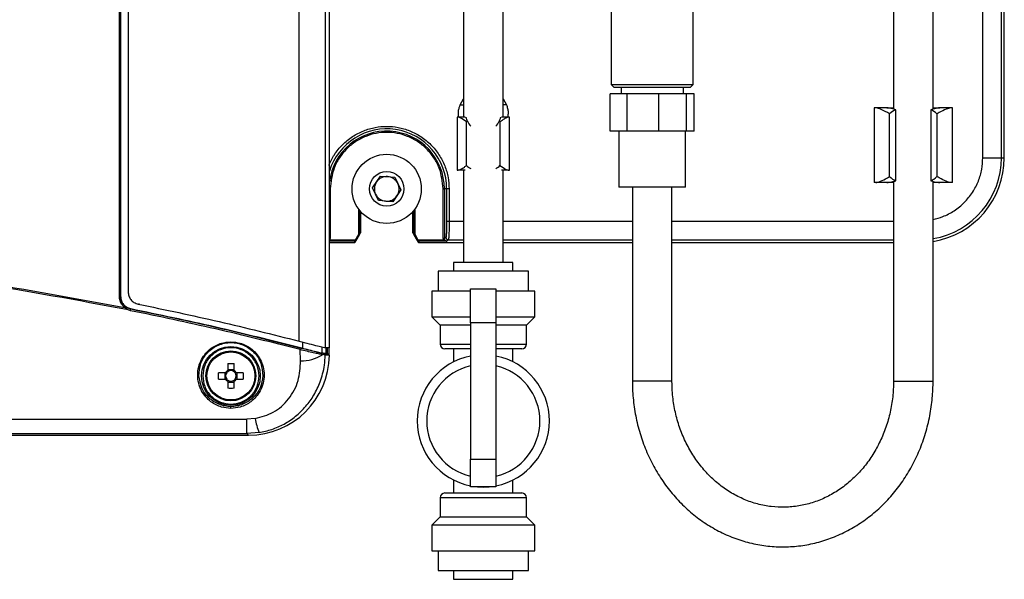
# Model space of a CAD drawing. Header units: inches. Extents: x 0.4 to 16.8, y 0 to 10.8.
# Tile 10 of 104: x 6.599 to 7.376, y 3.764 to 4.206. Entities that reach past the tile are written whole.
import ezdxf

# ---------------------------------------------------------------- set-up
doc = ezdxf.new("R2010")
doc.units = ezdxf.units.IN
doc.header["$MEASUREMENT"] = 0

msp = doc.modelspace()

# ---------------------------------------------------------------- linework, layer by layer
at = {"color": 7, "linetype": 'Continuous'}
for p, q in [((6.81936, 3.95233), (6.81936, 4.72916)), ((6.84006, 3.94721), (6.84006, 4.73427)), ((6.84319, 3.94701), (6.84319, 4.73448)), ((6.67748, 3.98741), (6.67748, 4.69408)), ((6.67838, 3.98741), (6.67838, 4.69408)), ((6.6784, 3.98743), (6.6784, 4.69405)), ((6.68432, 4.69027), (6.68432, 3.99122)), ((7.35916, 4.09714), (7.35916, 4.58435)), ((7.37391, 4.09714), (7.37391, 4.58435)), ((7.37614, 4.09714), (7.37614, 4.58435)), ((7.28865, 4.54597), (7.28865, 4.1355)), ((7.3199, 4.13552), (7.3199, 4.54599)), ((6.94908, 4.50561), (6.94908, 4.12913)), ((6.98033, 4.12913), (6.98033, 4.50561)), ((7.06559, 4.21648), (7.06559, 4.15497)), ((7.13055, 4.15497), (7.13055, 4.21648)), ((7.06559, 4.15497), (7.06805, 4.15251)), ((7.06559, 4.15497), (7.13055, 4.15497)), ((7.12809, 4.15251), (7.06805, 4.15251)), ((7.07347, 4.15251), (7.07347, 4.14758)), ((7.12268, 4.14758), (7.12268, 4.15251)), ((7.12809, 4.15251), (7.13055, 4.15497)), ((7.06491, 4.11806), (7.06491, 4.14758)), ((7.07826, 4.14758), (7.06491, 4.14758)), ((7.07826, 4.11806), (7.07826, 4.14758)), ((7.10321, 4.14758), (7.07826, 4.14758)), ((7.10321, 4.11806), (7.10321, 4.14758)), ((7.12516, 4.14758), (7.10321, 4.14758)), ((7.12516, 4.11806), (7.12516, 4.14758)), ((7.13124, 4.14758), (7.12516, 4.14758)), ((7.13124, 4.11806), (7.13124, 4.14758)), ((6.94646, 4.13897), (6.94908, 4.14356)), ((6.94646, 4.13897), (6.94908, 4.13897)), ((6.98033, 4.14356), (6.98296, 4.13897)), ((6.98296, 4.13897), (6.98033, 4.13897)), ((7.27327, 4.13651), (7.27327, 4.07746)), ((7.27475, 4.13651), (7.27327, 4.13651)), ((7.28344, 4.13651), (7.27475, 4.13651)), ((7.28331, 4.13651), (7.28865, 4.13651)), ((7.3199, 4.13651), (7.32511, 4.13651)), ((7.3338, 4.13651), (7.32511, 4.13651)), ((7.33528, 4.13651), (7.3338, 4.13651)), ((7.33528, 4.07746), (7.33528, 4.13651)), ((6.94404, 4.12913), (6.94404, 4.0873)), ((6.94496, 4.12913), (6.94404, 4.12913)), ((6.95033, 4.12913), (6.94496, 4.12913)), ((6.94502, 4.12944), (6.94502, 4.13159)), ((6.9454, 4.12944), (6.94502, 4.12944)), ((6.98445, 4.12913), (6.97909, 4.12913)), ((6.98439, 4.12944), (6.98401, 4.12944)), ((6.98439, 4.12944), (6.98439, 4.13159)), ((6.98538, 4.12913), (6.98445, 4.12913)), ((6.98538, 4.0873), (6.98538, 4.12913)), ((7.28561, 4.08218), (7.28561, 4.13179)), ((7.2905, 4.07893), (7.2905, 4.13504)), ((7.31805, 4.13504), (7.31805, 4.07893)), ((7.32294, 4.13179), (7.32294, 4.08218)), ((6.95156, 4.09105), (6.95156, 4.12538)), ((6.97786, 4.12538), (6.97786, 4.09105)), ((7.07826, 4.11806), (7.06491, 4.11806)), ((7.07175, 4.11806), (7.07175, 4.07376)), ((7.10321, 4.11806), (7.07826, 4.11806)), ((7.12516, 4.11806), (7.10321, 4.11806)), ((7.1244, 4.07376), (7.1244, 4.11806)), ((7.13124, 4.11806), (7.12516, 4.11806)), ((7.35916, 4.09714), (7.37391, 4.09714)), ((7.37391, 4.09714), (7.37614, 4.09714)), ((6.8772, 4.07341), (6.88357, 4.08269)), ((6.88357, 4.08269), (6.8948, 4.08182)), ((6.94404, 4.0873), (6.94496, 4.0873)), ((6.95033, 4.0873), (6.94496, 4.0873)), ((6.94908, 4.0873), (6.94908, 4.01438)), ((6.98445, 4.0873), (6.97909, 4.0873)), ((6.98033, 4.01438), (6.98033, 4.0873)), ((6.98445, 4.0873), (6.98538, 4.0873)), ((6.8948, 4.08182), (6.89965, 4.07166)), ((7.27475, 4.07746), (7.27327, 4.07746)), ((7.28344, 4.07746), (7.27475, 4.07746)), ((7.28865, 4.07746), (7.28328, 4.07746)), ((7.28865, 4.07845), (7.28865, 3.92072)), ((7.3199, 3.92072), (7.3199, 4.07847)), ((7.32511, 4.07746), (7.3199, 4.07746)), ((7.3338, 4.07746), (7.32511, 4.07746)), ((7.33528, 4.07746), (7.3338, 4.07746)), ((6.84384, 4.07253), (6.84319, 4.07253)), ((6.84384, 4.07253), (6.84384, 4.03324)), ((6.88206, 4.06325), (6.8772, 4.07341)), ((6.89965, 4.07166), (6.89329, 4.06238)), ((6.93302, 4.07253), (6.934, 4.07253)), ((6.93302, 4.03324), (6.93302, 4.07253)), ((6.934, 4.07253), (6.934, 4.03324)), ((6.93579, 4.07253), (6.934, 4.07253)), ((6.93579, 4.07253), (6.93579, 4.04717)), ((6.93775, 4.07253), (6.93579, 4.07253)), ((6.93775, 4.07253), (6.93775, 4.04717)), ((7.1244, 4.07376), (7.07175, 4.07376)), ((7.08245, 4.07376), (7.08245, 3.92072)), ((7.1137, 3.92072), (7.1137, 4.07376)), ((6.89329, 4.06238), (6.88206, 4.06325)), ((6.86604, 4.05689), (6.86604, 4.03665)), ((6.86702, 4.05557), (6.86702, 4.03665)), ((6.86801, 4.03835), (6.86801, 4.0544)), ((6.90885, 4.0544), (6.90885, 4.03835)), ((6.90983, 4.03665), (6.90983, 4.05557)), ((6.91082, 4.03665), (6.91082, 4.05689)), ((6.93579, 4.04717), (6.93775, 4.04717)), ((6.93775, 4.04717), (6.94908, 4.04717)), ((6.98033, 4.04717), (7.08245, 4.04717)), ((7.1137, 4.04717), (7.28865, 4.04717)), ((6.86604, 4.03665), (6.86345, 4.03216)), ((6.8643, 4.03167), (6.86689, 4.03616)), ((6.86604, 4.03665), (6.86702, 4.03665)), ((6.86689, 4.03616), (6.86604, 4.03665)), ((6.86689, 4.03616), (6.86787, 4.03786)), ((6.86702, 4.03665), (6.86801, 4.03835)), ((6.90885, 4.03835), (6.90983, 4.03665)), ((6.90899, 4.03786), (6.90997, 4.03616)), ((6.90983, 4.03665), (6.91082, 4.03665)), ((6.91082, 4.03665), (6.90997, 4.03616)), ((6.90997, 4.03616), (6.91256, 4.03167)), ((6.91341, 4.03216), (6.91082, 4.03665)), ((6.84384, 4.03324), (6.84319, 4.03324)), ((6.84319, 4.0302), (6.86288, 4.0302)), ((6.84364, 4.03216), (6.84384, 4.03324)), ((6.84364, 4.03118), (6.84364, 4.03216)), ((6.86345, 4.03216), (6.84364, 4.03216)), ((6.86345, 4.03118), (6.84364, 4.03118)), ((6.86288, 4.0302), (6.86345, 4.03118)), ((6.86345, 4.03118), (6.86345, 4.03216)), ((6.8643, 4.03167), (6.86345, 4.03216)), ((6.86374, 4.03069), (6.8643, 4.03167)), ((6.91341, 4.03216), (6.91256, 4.03167)), ((6.91256, 4.03167), (6.91312, 4.03069)), ((6.93322, 4.03216), (6.91341, 4.03216)), ((6.91341, 4.03216), (6.91341, 4.03118)), ((6.91341, 4.03118), (6.91397, 4.0302)), ((6.93322, 4.03118), (6.91341, 4.03118)), ((6.91397, 4.0302), (6.94908, 4.0302)), ((6.934, 4.03324), (6.93302, 4.03324)), ((6.93302, 4.03324), (6.93322, 4.03216)), ((6.93322, 4.03118), (6.93322, 4.03216)), ((6.9344, 4.03168), (6.93322, 4.03216)), ((6.934, 4.03324), (6.93515, 4.0344)), ((6.93457, 4.03185), (6.9344, 4.03168)), ((6.93712, 4.03243), (6.93597, 4.03128)), ((6.93712, 4.03243), (6.94908, 4.03243)), ((6.98033, 4.03243), (7.08245, 4.03243)), ((6.98033, 4.0302), (7.08245, 4.0302)), ((7.1137, 4.03243), (7.28865, 4.03243)), ((7.1137, 4.0302), (7.28865, 4.0302)), ((6.94127, 4.01438), (6.94127, 4.00751)), ((6.96471, 4.01438), (6.94127, 4.01438)), ((6.98815, 4.01438), (6.96471, 4.01438)), ((6.98815, 4.00751), (6.98815, 4.01438)), ((6.92908, 4.00751), (6.92908, 3.99188)), ((6.96471, 4.00751), (6.92908, 4.00751)), ((7.00033, 4.00751), (6.96471, 4.00751)), ((7.00033, 3.99188), (7.00033, 4.00751)), ((6.92408, 3.99188), (6.92408, 3.97157)), ((6.95471, 3.99188), (6.92408, 3.99188)), ((6.95471, 3.96683), (6.95471, 3.99364)), ((6.95471, 3.99364), (6.97471, 3.99364)), ((6.97471, 3.99364), (6.97471, 3.96683)), ((7.00533, 3.99188), (6.97471, 3.99188)), ((7.00533, 3.97157), (7.00533, 3.99188)), ((6.67748, 3.98741), (6.67838, 3.98741)), ((6.67838, 3.98741), (6.6784, 3.98743)), ((6.69316, 3.98157), (6.69251, 3.98157)), ((6.68285, 3.97761), (6.68157, 3.97895)), ((6.68334, 3.97888), (6.68209, 3.97972)), ((6.6861, 3.9764), (6.68285, 3.97761)), ((6.6863, 3.97778), (6.68334, 3.97888)), ((6.68632, 3.9778), (6.6863, 3.97778)), ((6.92408, 3.97157), (6.93065, 3.96501)), ((6.92408, 3.97157), (6.95471, 3.97157)), ((6.97471, 3.96683), (6.95471, 3.96683)), ((6.95471, 3.96683), (6.95471, 3.85927)), ((6.97471, 3.97157), (7.00533, 3.97157)), ((6.97471, 3.96683), (6.97471, 3.85927)), ((6.99877, 3.96501), (7.00533, 3.97157)), ((6.93065, 3.96501), (6.93065, 3.95001)), ((6.95471, 3.96501), (6.93065, 3.96501)), ((6.99877, 3.96501), (6.97471, 3.96501)), ((6.99877, 3.95001), (6.99877, 3.96501)), ((6.7654, 3.95123), (6.7654, 3.95179)), ((6.82206, 3.95167), (6.82206, 3.94658)), ((6.93065, 3.95001), (6.95471, 3.95001)), ((6.97471, 3.95001), (6.99877, 3.95001)), ((6.82036, 3.93674), (6.82, 3.94567)), ((6.83924, 3.94235), (6.83705, 3.9428)), ((6.83756, 3.94279), (6.83756, 3.94789)), ((6.83924, 3.94235), (6.84242, 3.94212)), ((6.84068, 3.94259), (6.84068, 3.94717)), ((6.84152, 3.94712), (6.84152, 3.94236)), ((6.84154, 3.94236), (6.84154, 3.94712)), ((6.84281, 3.94703), (6.84281, 3.94212)), ((6.95471, 3.94626), (6.9344, 3.94626)), ((6.94127, 3.94626), (6.94127, 3.93601)), ((6.99502, 3.94626), (6.97471, 3.94626)), ((6.98815, 3.93601), (6.98815, 3.94626)), ((6.76286, 3.93466), (6.76286, 3.92917)), ((6.76793, 3.92917), (6.76793, 3.93466)), ((6.83997, 3.94134), (6.83766, 3.94168)), ((6.84315, 3.94116), (6.83997, 3.94134)), ((6.76113, 3.92743), (6.75563, 3.92743)), ((6.75563, 3.92236), (6.75563, 3.92743)), ((6.76056, 3.92743), (6.76056, 3.92236)), ((6.76793, 3.92974), (6.76286, 3.92974)), ((6.77516, 3.92743), (6.76967, 3.92743)), ((6.77024, 3.92236), (6.77024, 3.92743)), ((6.77516, 3.92743), (6.77516, 3.92236)), ((6.75563, 3.92236), (6.76113, 3.92236)), ((6.76286, 3.92063), (6.76286, 3.91513)), ((6.76286, 3.92006), (6.76793, 3.92006)), ((6.76793, 3.91513), (6.76793, 3.92063)), ((6.76967, 3.92236), (6.77516, 3.92236)), ((7.1137, 3.92072), (7.08245, 3.92072)), ((7.28865, 3.92072), (7.3199, 3.92072)), ((6.7654, 3.89931), (6.7654, 3.90071)), ((5.65524, 3.89074), (6.77811, 3.89074)), ((6.7847, 3.89126), (6.77811, 3.89074)), ((6.77811, 3.87945), (6.77811, 3.89074)), ((6.78762, 3.88021), (6.77811, 3.87945)), ((5.65393, 3.87814), (6.77942, 3.87814)), ((5.65524, 3.87945), (6.77811, 3.87945)), ((6.77811, 3.87945), (6.77942, 3.87814)), ((6.95471, 3.85927), (6.97471, 3.85927)), ((6.95471, 3.83739), (6.95471, 3.85927)), ((6.97471, 3.85927), (6.97471, 3.83739)), ((6.94127, 3.84275), (6.94127, 3.83251)), ((6.98815, 3.83251), (6.98815, 3.84275)), ((6.97471, 3.83739), (6.95471, 3.83739)), ((6.93065, 3.82876), (6.93065, 3.81376)), ((6.99877, 3.82876), (6.93065, 3.82876)), ((6.9344, 3.83251), (6.99502, 3.83251)), ((6.99877, 3.81376), (6.99877, 3.82876)), ((6.93065, 3.81376), (6.92408, 3.80719)), ((6.93065, 3.81376), (6.99877, 3.81376)), ((7.00533, 3.80719), (6.99877, 3.81376)), ((6.92408, 3.80719), (6.92408, 3.78688)), ((7.00533, 3.80719), (6.92408, 3.80719)), ((7.00533, 3.78688), (7.00533, 3.80719)), ((6.92408, 3.78688), (7.00533, 3.78688)), ((6.92908, 3.78688), (6.92908, 3.77126)), ((7.00033, 3.77126), (7.00033, 3.78688)), ((6.92908, 3.77126), (7.00033, 3.77126)), ((6.94127, 3.77126), (6.94127, 3.76438)), ((6.98815, 3.76438), (6.98815, 3.77126)), ((6.94127, 3.76438), (6.98815, 3.76438))]:
    msp.add_line(p, q, dxfattribs=at)
for centre, radius in [((6.88843, 4.07253), 0.02731), ((6.88843, 4.07253), 0.01366), ((6.7654, 3.9249), 0.02321), ((6.7654, 3.9249), 0.01969), ((6.7654, 3.9249), 0.01896)]:
    msp.add_circle(centre, radius, dxfattribs=at)
for centre, radius, start, end in [((6.96471, 4.13159), 0.01378, 204.09082, 223.81401), ((6.96471, 4.13159), 0.01378, 316.18599, 335.90918), ((6.88843, 4.07253), 0.04736, 0, 162.7906), ((6.88843, 4.07253), 0.04557, 0, 173.07398), ((7.3092, 4.09714), 0.06694, 279.20079, 0), ((7.3092, 4.09714), 0.06471, 279.52116, 0), ((6.88843, 4.07253), 0.00975, 85.56126, 145.56126), ((6.88843, 4.07253), 0.00975, 25.56126, 85.56126), ((6.88843, 4.07253), 0.00975, 145.56126, 205.56126), ((6.88843, 4.07253), 0.00975, 325.56126, 25.56126), ((6.88843, 4.07253), 0.00975, 205.56126, 265.56126), ((6.88843, 4.07253), 0.00975, 265.56126, 325.56126), ((6.86605, 4.03664), 0.000975, 330.00869, 0.28456), ((6.91081, 4.03664), 0.000975, 179.71544, 209.99131), ((6.86345, 4.03216), 0.000982, 269.88374, 329.98016), ((6.91341, 4.03216), 0.000982, 210.01984, 270.11626), ((6.93712, 4.0344), 0.00197, 180.1836, 269.8164), ((6.67908, 3.9812), 0.00336, 317.88224, 333.7996), ((6.68147, 3.97887), 0.00187, 317.60062, 0.29709), ((6.6819, 3.97769), 0.00439, 342.8655, 1.12806), ((6.9344, 3.95001), 0.00375, 180, 270), ((6.99502, 3.95001), 0.00375, 270, 0), ((6.8168, 3.94696), 0.00345, 338.02966, 1.29904), ((6.83675, 3.94191), 0.000938, 345.76279, 71.29402), ((6.83898, 3.9414), 0.000983, 356.6654, 74.65381), ((6.21668, 1.64389), 2.38189, 74.76912, 74.81245), ((6.82091, 3.96759), 0.03086, 268.98205, 302.87356), ((6.96471, 3.88938), 0.05219, 101.04715, 258.95285), ((6.96471, 3.88938), 0.05219, 281.04715, 78.95285), ((6.7654, 3.9249), 0.00497, 120.68693, 149.31307), ((6.7654, 3.9249), 0.00419, 142.7589, 217.2411), ((6.7654, 3.9249), 0.00419, 127.2411, 142.7589), ((6.7654, 3.9249), 0.00419, 52.7589, 127.2411), ((6.7654, 3.9249), 0.00497, 30.68693, 59.31307), ((6.7654, 3.9249), 0.00419, 37.2411, 52.7589), ((6.7654, 3.9249), 0.00419, 322.7589, 37.2411), ((6.96471, 3.88938), 0.04469, 102.93093, 257.06907), ((6.96471, 3.88938), 0.04469, 282.93093, 77.06907), ((6.7654, 3.9249), 0.00497, 210.68693, 239.31307), ((6.7654, 3.9249), 0.00419, 217.2411, 232.7589), ((6.7654, 3.9249), 0.00419, 232.7589, 307.2411), ((6.7654, 3.9249), 0.00497, 300.68693, 329.31307), ((6.7654, 3.9249), 0.00419, 307.2411, 322.7589), ((6.82873, 3.89697), 0.0444, 187.38962, 202.17849), ((6.96471, 3.88938), 0.05219, 264.98226, 275.01774), ((6.9344, 3.82876), 0.00375, 90, 180), ((6.99502, 3.82876), 0.00375, 0, 90)]:
    msp.add_arc(centre, radius, start, end, dxfattribs=at)
for centre, major_axis, ratio, start_param, end_param in [((7.29713, 4.10944), (0, 0.02707), 0.754213, 0.331016, 0.59985), ((7.31142, 4.10944), (0, 0.02707), 0.754213, 5.683335, 5.95217), ((6.95966, 4.11437), (0, 0.01476), 0.824958, 0.666978, 0.728473), ((6.96975, 4.11437), (0, 0.01476), 0.824958, 5.554712, 5.616207), ((6.95966, 4.10206), (0, 0.01476), 0.824958, 2.413119, 2.727703), ((6.96975, 4.10206), (0, 0.01476), 0.824958, 3.555482, 3.870066), ((7.29713, 4.10452), (0, 0.02707), 0.754213, 2.541743, 2.810577), ((7.31142, 4.10452), (0, 0.02707), 0.754213, 3.472608, 3.741443), ((6.86702, 4.03835), (-0.000495, -0.000857), 0.994552, 1.570796, 2.096764), ((6.90984, 4.03835), (-0.000495, 0.000857), 0.994552, 1.044829, 1.570796), ((6.86288, 4.03118), (-0.000493, -0.000854), 0.998174, 0.522808, 1.570796), ((6.91397, 4.03118), (-0.000493, 0.000854), 0.998174, 1.570796, 2.618785), ((6.68573, 1.64389), (2.35097, 0), 0.979895, 1.504836, 1.506167), ((6.68664, 1.64389), (2.35558, 0), 0.979895, 1.504289, 1.505622), ((6.77893, 3.94237), (0.04558, -0.04558), 0.992433, 5.501585, 7.053576)]:
    msp.add_ellipse(centre, major_axis=major_axis, ratio=ratio, start_param=start_param, end_param=end_param, dxfattribs=at)
for points, knots in [([(6.94502, 4.13159), (6.94505, 4.13235), (6.94509, 4.13387), (6.94558, 4.13657), (6.9462, 4.13826), (6.94646, 4.13897)], [0, 0, 0, 0, 0.366058, 0.732583, 1, 1, 1, 1]), ([(6.98296, 4.13897), (6.9833, 4.13799), (6.98399, 4.13603), (6.98435, 4.13341), (6.98438, 4.13213), (6.98439, 4.13159)], [0, 0, 0, 0, 0.365782, 0.73211, 1, 1, 1, 1]), ([(7.28561, 4.13179), (7.28326, 4.13302), (7.27903, 4.13525), (7.27594, 4.13645), (7.27492, 4.1365), (7.27475, 4.13651)], [0, 0, 0, 0, 0.512637, 0.922604, 1, 1, 1, 1]), ([(7.2905, 4.13504), (7.28871, 4.13553), (7.28586, 4.13631), (7.2841, 4.13646), (7.28344, 4.13651)], [0, 0, 0, 0, 0.628919, 1, 1, 1, 1]), ([(7.32511, 4.13651), (7.32392, 4.13636), (7.32204, 4.13612), (7.31914, 4.13533), (7.31805, 4.13504)], [0, 0, 0, 0, 0.627825, 1, 1, 1, 1]), ([(7.3338, 4.13651), (7.33269, 4.13627), (7.33049, 4.13578), (7.32624, 4.13349), (7.32356, 4.1321), (7.32294, 4.13179)], [0, 0, 0, 0, 0.436721, 0.870339, 1, 1, 1, 1]), ([(6.95156, 4.12538), (6.94991, 4.12657), (6.94714, 4.12858), (6.94559, 4.12897), (6.94496, 4.12913)], [0, 0, 0, 0, 0.593971, 1, 1, 1, 1]), ([(6.95213, 4.12597), (6.95183, 4.12679), (6.95123, 4.12842), (6.95116, 4.12909), (6.95115, 4.12912), (6.95115, 4.12913)], [0, 0, 0, 0, 0.459877, 0.918266, 1, 1, 1, 1]), ([(6.97827, 4.12913), (6.97826, 4.12899), (6.97825, 4.12871), (6.97762, 4.1269), (6.97729, 4.12597)], [0, 0, 0, 0, 0.482865, 1, 1, 1, 1]), ([(6.98445, 4.12913), (6.98384, 4.12898), (6.98262, 4.12867), (6.98013, 4.12702), (6.97845, 4.12581), (6.97786, 4.12538)], [0, 0, 0, 0, 0.395439, 0.788149, 1, 1, 1, 1]), ([(6.84281, 4.09115), (6.84414, 4.09401), (6.84691, 4.09995), (6.85333, 4.10765), (6.86118, 4.11407), (6.87003, 4.11865), (6.87922, 4.12129), (6.88843, 4.12213), (6.89763, 4.12129), (6.90683, 4.11865), (6.91567, 4.11407), (6.92355, 4.10766), (6.92997, 4.09977), (6.93452, 4.09093), (6.93726, 4.08174), (6.93759, 4.07554), (6.93775, 4.07253)], [0, 0, 0, 0, 0.069556, 0.144477, 0.219397, 0.292761, 0.363196, 0.429651, 0.496106, 0.566541, 0.639905, 0.714826, 0.789746, 0.86311, 0.933545, 1, 1, 1, 1]), ([(6.93302, 4.07253), (6.93242, 4.07814), (6.9315, 4.08677), (6.92594, 4.09715), (6.92019, 4.10429), (6.91305, 4.11008), (6.90267, 4.11547), (6.88843, 4.1182), (6.87419, 4.11547), (6.86381, 4.11008), (6.85667, 4.10429), (6.85091, 4.09715), (6.84535, 4.08677), (6.84444, 4.07814), (6.84384, 4.07253)], [0, 0, 0, 0, 0.119728, 0.18418, 0.25, 0.31582, 0.380272, 0.5, 0.619728, 0.68418, 0.75, 0.81582, 0.880272, 1, 1, 1, 1]), ([(6.94496, 4.0873), (6.94558, 4.08745), (6.9468, 4.08776), (6.94929, 4.0894), (6.95097, 4.09062), (6.95156, 4.09105)], [0, 0, 0, 0, 0.395439, 0.788149, 1, 1, 1, 1]), ([(6.97786, 4.09105), (6.97951, 4.08986), (6.98228, 4.08785), (6.98382, 4.08746), (6.98445, 4.0873)], [0, 0, 0, 0, 0.593971, 1, 1, 1, 1]), ([(7.3199, 4.04847), (7.3225, 4.04912), (7.32836, 4.05057), (7.33678, 4.0551), (7.34478, 4.06155), (7.35128, 4.06955), (7.35589, 4.0785), (7.35867, 4.08782), (7.359, 4.09409), (7.35916, 4.09714)], [0, 0, 0, 0, 0.1184264, 0.2676343, 0.4200087, 0.5723831, 0.721591, 0.8648434, 1, 1, 1, 1]), ([(7.27475, 4.07746), (7.27586, 4.0777), (7.27806, 4.07819), (7.28231, 4.08048), (7.28499, 4.08186), (7.28561, 4.08218)], [0, 0, 0, 0, 0.436721, 0.870339, 1, 1, 1, 1]), ([(7.3338, 4.07746), (7.33269, 4.0777), (7.33049, 4.07819), (7.32624, 4.08048), (7.32356, 4.08186), (7.32294, 4.08218)], [0, 0, 0, 0, 0.436721, 0.870339, 1, 1, 1, 1]), ([(7.28344, 4.07746), (7.28463, 4.07761), (7.28651, 4.07785), (7.28942, 4.07863), (7.2905, 4.07893)], [0, 0, 0, 0, 0.627825, 1, 1, 1, 1]), ([(7.31805, 4.07893), (7.31985, 4.07844), (7.32269, 4.07766), (7.32445, 4.07751), (7.32511, 4.07746)], [0, 0, 0, 0, 0.628919, 1, 1, 1, 1]), ([(6.93579, 4.04717), (6.93578, 4.04561), (6.93576, 4.04237), (6.93561, 4.03816), (6.9354, 4.03516), (6.93523, 4.03465), (6.93515, 4.0344)], [0, 0, 0, 0, 0.240624, 0.499781, 0.759074, 1, 1, 1, 1]), ([(6.93775, 4.04717), (6.93774, 4.04536), (6.93772, 4.04162), (6.93759, 4.03701), (6.93742, 4.03426), (6.93726, 4.03282), (6.93717, 4.03257), (6.93712, 4.03243)], [0, 0, 0, 0, 0.24323, 0.499091, 0.714497, 0.848586, 1, 1, 1, 1]), ([(6.84364, 4.03216), (6.84346, 4.03211), (6.84317, 4.03201), (6.84291, 4.03189), (6.84281, 4.03184)], [0, 0, 0, 0, 0.596524, 1, 1, 1, 1]), ([(6.93597, 4.03128), (6.93562, 4.03125), (6.9351, 4.03122), (6.93408, 4.03119), (6.9335, 4.03118), (6.93322, 4.03118)], [0, 0, 0, 0, 0.49919, 0.75554, 1, 1, 1, 1]), ([(6.934, 4.03324), (6.93401, 4.03311), (6.93402, 4.03285), (6.93418, 4.03235), (6.93442, 4.03205), (6.93457, 4.03185)], [0, 0, 0, 0, 0.2611263, 0.5151463, 1, 1, 1, 1]), ([(6.93597, 4.03128), (6.93567, 4.0313), (6.93512, 4.03135), (6.93463, 4.03158), (6.9344, 4.03168)], [0, 0, 0, 0, 0.54231, 1, 1, 1, 1]), ([(6.93457, 4.03185), (6.93477, 4.0317), (6.93507, 4.03146), (6.93557, 4.0313), (6.93583, 4.03129), (6.93597, 4.03128)], [0, 0, 0, 0, 0.484854, 0.738874, 1, 1, 1, 1]), ([(6.21668, 4.02519), (6.25547, 4.02464), (6.33316, 4.02353), (6.44959, 4.01443), (6.56602, 4.00034), (6.64296, 3.9861), (6.68157, 3.97895)], [0, 0, 0, 0, 0.248342, 0.497387, 0.74774, 1, 1, 1, 1]), ([(6.21668, 4.02415), (6.2556, 4.0236), (6.33354, 4.02248), (6.45031, 4.01332), (6.56704, 3.99913), (6.64415, 3.9848), (6.68285, 3.97761)], [0, 0, 0, 0, 0.2484707, 0.4975499, 0.7478598, 1, 1, 1, 1]), ([(6.68432, 3.99122), (6.68443, 3.99012), (6.68465, 3.98793), (6.68632, 3.98504), (6.68887, 3.98265), (6.69111, 3.98195), (6.69229, 3.98157)], [0, 0, 0, 0, 0.2417048, 0.483349, 0.7267298, 1, 1, 1, 1]), ([(6.68157, 3.97895), (6.68096, 3.97949), (6.67976, 3.98058), (6.67849, 3.98268), (6.67763, 3.98498), (6.67753, 3.9866), (6.67748, 3.98741)], [0, 0, 0, 0, 0.250429, 0.500399, 0.750025, 1, 1, 1, 1]), ([(6.68209, 3.97972), (6.68154, 3.98022), (6.68045, 3.98121), (6.67929, 3.98311), (6.67852, 3.9852), (6.67842, 3.98667), (6.67838, 3.98741)], [0, 0, 0, 0, 0.250978, 0.500472, 0.750637, 1, 1, 1, 1]), ([(6.6784, 3.98743), (6.67851, 3.98633), (6.67873, 3.98413), (6.68041, 3.98122), (6.68295, 3.97885), (6.68516, 3.97816), (6.68632, 3.9778)], [0, 0, 0, 0, 0.243946, 0.487905, 0.732412, 1, 1, 1, 1]), ([(6.69229, 3.98157), (6.71358, 3.97713), (6.75618, 3.96823), (6.79829, 3.95763), (6.81936, 3.95233)], [0, 0, 0, 0, 0.499783, 1, 1, 1, 1]), ([(6.82, 3.94567), (6.7978, 3.95127), (6.75343, 3.96246), (6.70854, 3.97175), (6.6861, 3.9764)], [0, 0, 0, 0, 0.500336, 1, 1, 1, 1]), ([(6.82025, 3.94704), (6.79801, 3.95264), (6.75363, 3.96384), (6.70871, 3.97314), (6.6863, 3.97778)], [0, 0, 0, 0, 0.500879, 1, 1, 1, 1]), ([(6.68632, 3.9778), (6.70906, 3.97308), (6.75458, 3.96366), (6.79956, 3.95228), (6.82206, 3.94658)], [0, 0, 0, 0, 0.4997515, 1, 1, 1, 1]), ([(6.7654, 3.89931), (6.76291, 3.89952), (6.75722, 3.9), (6.75042, 3.9036), (6.74535, 3.90832), (6.74197, 3.91325), (6.73971, 3.91912), (6.73891, 3.92555), (6.73971, 3.93198), (6.74197, 3.93786), (6.74535, 3.94279), (6.75042, 3.9475), (6.75722, 3.9511), (6.76291, 3.95158), (6.7654, 3.95179)], [0, 0, 0, 0, 0.085984, 0.196865, 0.263523, 0.337354, 0.417019, 0.5, 0.582981, 0.662646, 0.736477, 0.803135, 0.914016, 1, 1, 1, 1]), ([(6.74018, 3.9249), (6.74043, 3.92829), (6.74091, 3.93499), (6.74572, 3.94241), (6.75093, 3.94688), (6.75543, 3.94935), (6.76029, 3.95093), (6.76371, 3.95113), (6.7654, 3.95123)], [0, 0, 0, 0, 0.261182, 0.515879, 0.64296, 0.761701, 0.882217, 1, 1, 1, 1]), ([(6.7654, 3.95179), (6.76788, 3.95158), (6.77357, 3.9511), (6.78038, 3.9475), (6.78545, 3.94279), (6.78883, 3.93786), (6.79109, 3.93198), (6.79189, 3.92555), (6.79109, 3.91912), (6.78883, 3.91325), (6.78545, 3.90832), (6.78038, 3.9036), (6.77357, 3.9), (6.76788, 3.89952), (6.7654, 3.89931)], [0, 0, 0, 0, 0.085984, 0.196865, 0.263523, 0.337354, 0.417019, 0.5, 0.582981, 0.662646, 0.736477, 0.803135, 0.914016, 1, 1, 1, 1]), ([(6.7654, 3.95123), (6.76709, 3.95113), (6.7705, 3.95093), (6.77536, 3.94935), (6.77987, 3.94688), (6.78508, 3.94241), (6.78988, 3.93499), (6.79037, 3.92829), (6.79061, 3.9249)], [0, 0, 0, 0, 0.117786, 0.238299, 0.357045, 0.484121, 0.738818, 1, 1, 1, 1]), ([(6.81936, 3.95233), (6.82202, 3.95164), (6.82733, 3.95027), (6.83392, 3.9486), (6.83862, 3.94746), (6.83959, 3.94729), (6.84006, 3.94721)], [0, 0, 0, 0, 0.256031, 0.51226, 0.762992, 1, 1, 1, 1]), ([(6.78763, 3.9249), (6.78733, 3.92769), (6.78687, 3.93199), (6.7841, 3.93717), (6.78123, 3.94073), (6.77767, 3.94361), (6.7725, 3.9463), (6.7654, 3.94766), (6.7583, 3.9463), (6.75312, 3.94361), (6.74956, 3.94073), (6.74669, 3.93717), (6.74392, 3.93199), (6.74347, 3.92769), (6.74317, 3.9249)], [0, 0, 0, 0, 0.119728, 0.18418, 0.25, 0.31582, 0.380272, 0.5, 0.619728, 0.68418, 0.75, 0.81582, 0.880272, 1, 1, 1, 1]), ([(6.83766, 3.94168), (6.83669, 3.94186), (6.83477, 3.94224), (6.83056, 3.94316), (6.82561, 3.9443), (6.82187, 3.94521), (6.82, 3.94567)], [0, 0, 0, 0, 0.249078, 0.499164, 0.748278, 1, 1, 1, 1]), ([(6.83705, 3.9428), (6.83613, 3.94301), (6.8343, 3.94345), (6.83031, 3.94445), (6.8256, 3.94565), (6.82204, 3.94657), (6.82025, 3.94704)], [0, 0, 0, 0, 0.249076, 0.499152, 0.748285, 1, 1, 1, 1]), ([(6.83756, 3.94279), (6.83706, 3.94288), (6.83605, 3.94307), (6.83172, 3.94413), (6.82678, 3.94537), (6.82329, 3.94627), (6.82206, 3.94658)], [0, 0, 0, 0, 0.2800091, 0.5598425, 0.8445035, 1, 1, 1, 1]), ([(6.84315, 3.94116), (6.84315, 3.94121), (6.84314, 3.94132), (6.8431, 3.94148), (6.84304, 3.94163), (6.84295, 3.94177), (6.84284, 3.94189), (6.84267, 3.94203), (6.84252, 3.94208), (6.84242, 3.94212)], [0, 0, 0, 0, 0.125927, 0.251824, 0.37772, 0.503614, 0.629506, 0.755397, 1, 1, 1, 1]), ([(6.7847, 3.89126), (6.78961, 3.89259), (6.79993, 3.89539), (6.81192, 3.90648), (6.81953, 3.92087), (6.82009, 3.93149), (6.82036, 3.93674)], [0, 0, 0, 0, 0.226825, 0.477552, 0.741882, 1, 1, 1, 1]), ([(6.78762, 3.88021), (6.79103, 3.88092), (6.79791, 3.88236), (6.80768, 3.88676), (6.81681, 3.89285), (6.82476, 3.90061), (6.83134, 3.90982), (6.83551, 3.91859), (6.83802, 3.92666), (6.83949, 3.9337), (6.8398, 3.93872), (6.83997, 3.94134)], [0, 0, 0, 0, 0.116836, 0.23525, 0.359338, 0.488965, 0.613915, 0.749217, 0.824664, 0.908253, 1, 1, 1, 1]), ([(6.76206, 3.92743), (6.76184, 3.92743), (6.76152, 3.92743), (6.76122, 3.92743), (6.76113, 3.92743)], [0, 0, 0, 0, 0.701141, 1, 1, 1, 1]), ([(6.76286, 3.92917), (6.76286, 3.92891), (6.76286, 3.92861), (6.76286, 3.92829), (6.76286, 3.92823)], [0, 0, 0, 0, 0.831414, 1, 1, 1, 1]), ([(6.76793, 3.92823), (6.76793, 3.92845), (6.76793, 3.92877), (6.76793, 3.92908), (6.76793, 3.92917)], [0, 0, 0, 0, 0.701141, 1, 1, 1, 1]), ([(6.76967, 3.92743), (6.76941, 3.92743), (6.76911, 3.92743), (6.76879, 3.92743), (6.76873, 3.92743)], [0, 0, 0, 0, 0.831414, 1, 1, 1, 1]), ([(6.7654, 3.90071), (6.7638, 3.9008), (6.76057, 3.90098), (6.75432, 3.90288), (6.7474, 3.90741), (6.74163, 3.91543), (6.74067, 3.92171), (6.74018, 3.9249)], [0, 0, 0, 0, 0.118172, 0.238771, 0.483399, 0.738045, 1, 1, 1, 1]), ([(6.74317, 3.9249), (6.74347, 3.9221), (6.74392, 3.9178), (6.74669, 3.91262), (6.74956, 3.90907), (6.75312, 3.90618), (6.7583, 3.90349), (6.7654, 3.90213), (6.7725, 3.90349), (6.77767, 3.90618), (6.78123, 3.90907), (6.7841, 3.91262), (6.78687, 3.9178), (6.78733, 3.9221), (6.78763, 3.9249)], [0, 0, 0, 0, 0.119728, 0.18418, 0.25, 0.31582, 0.380272, 0.5, 0.619728, 0.68418, 0.75, 0.81582, 0.880272, 1, 1, 1, 1]), ([(6.76113, 3.92236), (6.76138, 3.92236), (6.76168, 3.92236), (6.76201, 3.92236), (6.76206, 3.92236)], [0, 0, 0, 0, 0.831414, 1, 1, 1, 1]), ([(6.76286, 3.92156), (6.76286, 3.92134), (6.76286, 3.92102), (6.76286, 3.92072), (6.76286, 3.92063)], [0, 0, 0, 0, 0.701141, 1, 1, 1, 1]), ([(6.79061, 3.9249), (6.79013, 3.92171), (6.78917, 3.91543), (6.7834, 3.90741), (6.77648, 3.90288), (6.77023, 3.90098), (6.767, 3.9008), (6.7654, 3.90071)], [0, 0, 0, 0, 0.261955, 0.516601, 0.761229, 0.881831, 1, 1, 1, 1]), ([(6.76793, 3.92063), (6.76793, 3.92088), (6.76793, 3.92118), (6.76793, 3.92151), (6.76793, 3.92156)], [0, 0, 0, 0, 0.831414, 1, 1, 1, 1]), ([(6.76873, 3.92236), (6.76896, 3.92236), (6.76928, 3.92236), (6.76958, 3.92236), (6.76967, 3.92236)], [0, 0, 0, 0, 0.701141, 1, 1, 1, 1]), ([(7.08245, 3.92072), (7.08249, 3.91809), (7.08261, 3.91069), (7.08393, 3.89858), (7.08682, 3.88459), (7.09109, 3.87102), (7.09669, 3.85805), (7.10355, 3.84583), (7.11158, 3.8345), (7.1207, 3.82421), (7.13079, 3.81509), (7.14172, 3.80724), (7.15336, 3.80076), (7.16556, 3.79573), (7.17818, 3.79219), (7.19106, 3.7902), (7.20405, 3.78977), (7.21699, 3.79089), (7.22974, 3.79355), (7.24213, 3.79773), (7.25404, 3.80336), (7.26532, 3.81038), (7.27584, 3.81871), (7.28547, 3.82826), (7.29411, 3.83891), (7.30165, 3.85055), (7.30799, 3.86303), (7.31307, 3.8762), (7.31681, 3.88992), (7.31912, 3.90376), (7.31985, 3.91409), (7.31989, 3.91966), (7.3199, 3.92072)], [0, 0, 0, 0, 0.019307, 0.054369, 0.089449, 0.124529, 0.1596, 0.194654, 0.229679, 0.264662, 0.29959, 0.334452, 0.369238, 0.403944, 0.438573, 0.473133, 0.507643, 0.542125, 0.576597, 0.611081, 0.645602, 0.680178, 0.714819, 0.74953, 0.784313, 0.81916, 0.854064, 0.889017, 0.924009, 0.959032, 0.992261, 1, 1, 1, 1]), ([(7.28865, 3.92072), (7.28862, 3.91866), (7.28851, 3.91248), (7.28734, 3.90224), (7.28468, 3.89025), (7.28071, 3.87873), (7.27552, 3.86787), (7.26921, 3.85782), (7.26185, 3.84875), (7.25358, 3.84078), (7.24451, 3.83403), (7.23477, 3.82861), (7.2245, 3.82458), (7.21386, 3.82203), (7.20299, 3.821), (7.19207, 3.82152), (7.18127, 3.82359), (7.17077, 3.82718), (7.16074, 3.83223), (7.15135, 3.83866), (7.14275, 3.84637), (7.13506, 3.85523), (7.1284, 3.8651), (7.12288, 3.87582), (7.11857, 3.88724), (7.11556, 3.89917), (7.11395, 3.9104), (7.11377, 3.91762), (7.1137, 3.92072)], [0, 0, 0, 0, 0.019566, 0.058727, 0.097896, 0.137067, 0.176254, 0.215476, 0.254756, 0.294124, 0.333615, 0.373259, 0.413082, 0.453093, 0.493272, 0.533572, 0.573908, 0.614183, 0.654331, 0.694318, 0.734134, 0.773794, 0.813319, 0.852738, 0.892075, 0.931352, 0.970585, 1, 1, 1, 1])]:
    msp.add_open_spline(points, degree=3, knots=knots, dxfattribs=at)
for points in [[(6.76286, 3.93466), (6.76371, 3.93469), (6.7654, 3.93473), (6.76709, 3.93469), (6.76793, 3.93466)], [(6.76793, 3.91513), (6.76709, 3.91511), (6.7654, 3.91506), (6.76371, 3.91511), (6.76286, 3.91513)]]:
    msp.add_open_spline(points, degree=3, dxfattribs=at)

doc.saveas('drawing.dxf')
